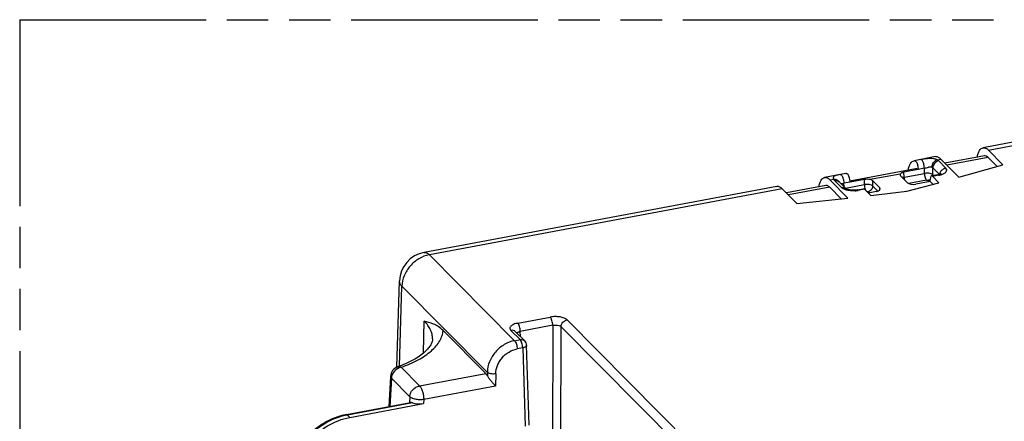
# Model space of a CAD drawing. Header units: millimetres. Extents: x 0 to 210, y 0 to 297.
# Tile 15 of 19: x 50 to 96, y 239 to 258. Entities that reach past the tile are written whole.
import ezdxf

# ---------------------------------------------------------------- set-up
doc = ezdxf.new("R2010")
doc.units = ezdxf.units.MM
doc.header["$LTSCALE"] = 19.36
doc.linetypes.add('PHANTOM', pattern=[0.8, 0.45, -0.05, 0.1, -0.05, 0.1, -0.05])
doc.layers.get('0').update_dxf_attribs({"linetype": 'CONTINUOUS'})
doc.layers.add('DEFAULT_3', color=7, linetype='PHANTOM')

msp = doc.modelspace()

# ---------------------------------------------------------------- linework, layer by layer
at = {"color": 7, "linetype": 'Continuous'}
for p, q in [((111.52919, 254.76439), (95.13466, 251.69343)), ((92.91581, 251.2778), (91.91064, 251.08951)), ((94.00664, 250.31444), (93.16121, 251.16632)), ((95.19682, 251.31417), (93.35657, 250.96946)), ((95.37567, 251.23519), (95.78856, 250.81915)), ((96.06522, 250.89752), (95.38507, 251.58285)), ((91.97279, 250.71026), (88.91832, 250.1381)), ((91.91066, 251.08937), (91.93995, 251.09253)), ((94.00664, 250.31444), (96.06522, 250.89752)), ((88.72917, 250.49369), (87.72649, 250.30587)), ((88.7292, 250.49358), (88.75747, 250.49649)), ((91.60535, 250.05997), (91.27934, 250.38846)), ((92.10136, 250.67429), (91.43917, 250.55025)), ((92.10136, 250.67429), (92.10139, 250.68334)), ((93.01735, 250.43139), (92.72808, 250.3772)), ((93.07314, 250.05988), (92.78174, 250.35351)), ((85.50515, 249.88978), (69.01854, 246.80156)), ((86.43082, 249.09283), (85.75055, 249.7783)), ((87.7943, 249.92756), (85.94601, 249.58134)), ((87.97132, 249.84831), (88.50557, 249.30998)), ((88.81991, 249.34288), (87.97441, 250.19483)), ((88.40822, 250.10447), (88.73566, 249.77453)), ((88.92786, 250.07983), (88.92753, 250.08891)), ((89.59003, 250.2039), (88.92783, 250.07986)), ((89.25354, 249.72636), (89.54281, 249.78055)), ((90.30908, 249.81715), (89.98307, 250.14565)), ((91.57658, 249.66411), (93.07314, 250.05988)), ((92.66084, 250.1182), (91.99838, 249.99411)), ((92.66084, 250.1182), (92.66235, 250.20389)), ((92.66084, 250.1182), (92.7924, 249.98564)), ((86.43082, 249.09283), (88.81991, 249.34288)), ((89.8868, 249.46303), (89.5954, 249.75665)), ((90.1495, 249.64778), (89.77337, 249.57733)), ((89.8868, 249.46303), (91.57658, 249.66411)), ((67.75448, 241.43717), (67.87694, 245.46801)), ((71.90234, 241.14536), (69.90676, 243.15615)), ((73.72351, 242.66461), (73.29415, 243.09724)), ((73.93369, 238.72237), (73.81041, 242.46316)), ((67.45364, 241.0049), (67.38197, 239.59325)), ((65.39568, 239.22119), (68.39315, 239.78266)), ((65.54961, 239.0907), (68.9995, 239.73692))]:
    msp.add_line(p, q, dxfattribs=at)
at = {"color": 9, "linetype": 'Continuous'}
for p, q in [((95.38507, 251.58285), (109.00414, 254.13393)), ((92.98385, 251.13307), (93.16123, 251.16629)), ((95.37567, 251.23519), (93.45071, 250.87461)), ((92.39486, 250.73831), (92.10139, 250.68334)), ((92.39426, 250.49541), (92.39486, 250.73831)), ((92.78729, 250.42955), (92.7881, 250.75803)), ((93.09358, 250.45022), (92.7881, 250.75803)), ((93.06233, 251.07613), (93.38961, 250.74635)), ((88.72917, 250.49369), (88.75747, 250.49649)), ((91.26203, 250.46464), (89.86728, 250.20345)), ((91.44682, 250.31794), (91.43917, 250.55025)), ((91.44682, 250.31794), (92.39426, 250.49541)), ((93.07046, 250.40759), (92.78174, 250.35351)), ((92.78729, 250.42955), (92.82182, 250.39476)), ((85.75057, 249.77827), (69.26645, 246.69052)), ((87.97132, 249.84831), (86.04008, 249.48656)), ((87.97441, 250.19483), (88.15185, 250.22807)), ((88.52061, 249.83429), (88.19331, 250.16408)), ((88.92753, 250.08892), (88.63406, 250.03395)), ((88.63941, 249.87151), (88.63406, 250.03395)), ((88.70589, 249.80452), (89.58945, 249.97003)), ((89.58945, 249.97003), (89.59003, 250.2039)), ((89.98248, 249.90417), (89.98307, 250.14565)), ((89.98248, 249.90417), (90.21868, 249.66617)), ((90.3073, 249.71595), (90.30908, 249.81715)), ((92.49326, 250.17545), (91.66778, 250.02082)), ((92.61348, 250.10933), (92.55876, 250.16447)), ((89.5954, 249.75665), (89.3067, 249.70258)), ((89.80868, 249.58394), (89.75395, 249.63908)), ((69.26645, 246.69052), (73.25055, 242.67605)), ((67.87349, 241.48524), (67.98687, 245.21713)), ((67.87694, 245.46789), (67.87694, 245.46801)), ((71.97824, 241.19532), (67.98687, 245.21713)), ((68.99975, 242.10128), (69.02778, 243.59128)), ((73.39827, 243.49574), (74.9132, 243.77951)), ((75.03203, 243.39556), (73.51706, 243.11178)), ((75.03203, 243.39556), (75.01881, 238.03397)), ((75.69929, 243.64779), (87.35024, 231.908)), ((73.50846, 242.72436), (73.07912, 243.15698)), ((73.52521, 242.86442), (73.51706, 243.11178)), ((75.41103, 237.64272), (75.42506, 243.3297)), ((87.07601, 231.58989), (75.42506, 243.3297)), ((73.25055, 242.67605), (73.50846, 242.72436)), ((73.62726, 242.3404), (73.36928, 242.29207)), ((73.62726, 242.3404), (73.74777, 238.68358)), ((67.94949, 241.43148), (68.80857, 240.56584)), ((68.80857, 240.56584), (71.90234, 241.14536)), ((71.97824, 241.19532), (71.97644, 241.03518)), ((72.37123, 241.12702), (72.3648, 240.55496)), ((67.49287, 240.91715), (67.42602, 239.6015)), ((68.35196, 240.05151), (67.49287, 240.91715)), ((72.3648, 240.55496), (69.00657, 239.92591)), ((68.47484, 239.76984), (65.43995, 239.20136)), ((68.35196, 240.05151), (68.34197, 239.78458)), ((69.00657, 239.92591), (68.9995, 239.73692)), ((65.43995, 239.20136), (65.54975, 239.09073))]:
    msp.add_line(p, q, dxfattribs=at)
at = {"color": 7, "linetype": 'Continuous'}
for points in [[(93.17325, 250.48053), (93.17839, 250.48613), (93.17861, 250.48652), (93.16866, 250.48019), (93.14631, 250.469), (93.11162, 250.45554), (93.06589, 250.44205), (93.01735, 250.43139)], [(89.25358, 249.72638), (89.20643, 249.71885), (89.14195, 249.71233), (89.0755, 249.70976), (89.00964, 249.7112), (88.94684, 249.71639), (88.88933, 249.72479), (88.83897, 249.73556), (88.79752, 249.74759), (88.76608, 249.75944), (88.7452, 249.76945), (88.73777, 249.77378)]]:
    msp.add_lwpolyline(points, dxfattribs=at)
at = {"color": 9, "linetype": 'Continuous'}
for centre, radius, start, end in [((92.76567, 250.76894), 0.42449, 59.071066, 67.213693), ((91.55298, 249.78866), 0.53982, 101.341346, 105.90342), ((92.87153, 251.47203), 1.08287, 280.585691, 284.431501), ((89.06816, 251.01533), 1.33442, 273.758889, 277.047557), ((89.08194, 250.90774), 1.22594, 277.025364, 280.564163), ((65.98682, 236.28208), 2.97006, 100.610161, 101.348509)]:
    msp.add_arc(centre, radius, start, end, dxfattribs=at)
at = {"color": 7, "linetype": 'Continuous'}
for centre, radius, start, end in [((69.27633, 245.42547), 1.40004, 100.610582, 178.263367), ((73.51058, 242.45328), 0.3, 1.887294, 44.782596), ((67.953, 240.97969), 0.5, 109.762941, 177.100627)]:
    msp.add_arc(centre, radius, start, end, dxfattribs=at)
for centre, major_axis, ratio, start_param, end_param in [((95.36663, 250.32859), (-0.16773, 0.98596), 0.35625784, -0.46874195, 0.00593718), ((92.1426, 249.72467), (-0.16773, 0.98596), 0.35625784, -0.33935957, 0.00593713), ((91.55576, 250.4402), (0.30007, 0.0023), 0.4282444, 2.93237037, 3.53797162), ((92.77903, 250.08153), (-0.05032, 0.29579), 0.35625784, -0.46874195, 1.08460108), ((89.60233, 249.48648), (-0.06009, 0.29396), 0.34130913, -0.48029997, -0.00562087), ((90.03266, 249.76542), (0.30007, 0.0023), 0.4282444, 5.10907253, 6.67956427), ((91.8817, 250.11177), (0.3, 0.00237), 0.42843026, -2.74521896, -1.17472722), ((71.89379, 240.6913), (-0.07973, 0.49374), 0.35988698, -0.86001703, -0.46565438), ((68.80532, 239.93309), (0.50041, 0.00429), 0.42824949, -2.29584473, -1.17596763)]:
    msp.add_ellipse(centre, major_axis=major_axis, ratio=ratio, start_param=start_param, end_param=end_param, dxfattribs=at)
for points, knots in [([(94.86265, 251.25256), (94.87386, 251.31157), (94.9002, 251.41827), (94.95993, 251.55552), (95.03569, 251.65291), (95.10269, 251.68741), (95.13467, 251.69341)], [0, 0, 0, 0, 0.33126124, 0.60366099, 0.82057145, 1, 1, 1, 1]), ([(95.13467, 251.69341), (95.15423, 251.69708), (95.19665, 251.6976), (95.26064, 251.67765), (95.32502, 251.63855), (95.36498, 251.6031), (95.38504, 251.58288)], [0, 0, 0, 0, 0.21021653, 0.43847723, 0.69918417, 1, 1, 1, 1]), ([(92.91581, 251.27779), (92.93467, 251.28133), (92.97592, 251.28148), (93.03825, 251.26111), (93.10158, 251.22184), (93.14119, 251.18649), (93.16121, 251.16632)], [0, 0, 0, 0, 0.20586722, 0.43274771, 0.6950613, 1, 1, 1, 1]), ([(91.63868, 250.64891), (91.64988, 250.70788), (91.67624, 250.8145), (91.73595, 250.95166), (91.81168, 251.04901), (91.87866, 251.08349), (91.91064, 251.0895)], [0, 0, 0, 0, 0.33120397, 0.60357422, 0.82048283, 1, 1, 1, 1]), ([(91.93995, 251.09253), (91.95335, 251.0928), (91.98534, 251.07574), (92.00472, 251.04879), (92.0152, 251.0321)], [0, 0, 0, 0, 0.40473536, 1, 1, 1, 1]), ([(92.0152, 251.0321), (92.02911, 251.00997), (92.05346, 250.95811), (92.08894, 250.84248), (92.10154, 250.74731), (92.10139, 250.68332)], [0, 0, 0, 0, 0.21623282, 0.47058349, 1, 1, 1, 1]), ([(87.46702, 249.86724), (87.47697, 249.92594), (87.5009, 250.03199), (87.55707, 250.1686), (87.62975, 250.26568), (87.69525, 250.3), (87.72649, 250.30586)], [0, 0, 0, 0, 0.33328624, 0.60611756, 0.82205144, 1, 1, 1, 1]), ([(87.72649, 250.30586), (87.74571, 250.30947), (87.78754, 250.3098), (87.85072, 250.28964), (87.91457, 250.25044), (87.95436, 250.21503), (87.97441, 250.19483)], [0, 0, 0, 0, 0.20805326, 0.43562469, 0.69713738, 1, 1, 1, 1]), ([(88.89775, 250.27876), (88.88957, 250.30847), (88.87158, 250.36273), (88.83712, 250.4318), (88.80194, 250.47918), (88.77061, 250.49667), (88.75747, 250.49649)], [0, 0, 0, 0, 0.34297621, 0.63481538, 0.85377182, 1, 1, 1, 1]), ([(88.92753, 250.08891), (88.92703, 250.10427), (88.92264, 250.16828), (88.91071, 250.23174), (88.89775, 250.27876)], [0, 0, 0, 0, 0.23954785, 1, 1, 1, 1]), ([(91.43917, 250.55025), (91.41808, 250.5463), (91.37874, 250.53722), (91.31644, 250.51563), (91.27381, 250.48886), (91.26203, 250.46464)], [0, 0, 0, 0, 0.32038879, 0.59782503, 1, 1, 1, 1]), ([(85.50515, 249.88977), (85.524, 249.89331), (85.56526, 249.89345), (85.62759, 249.87309), (85.69092, 249.83382), (85.73053, 249.79847), (85.75055, 249.7783)], [0, 0, 0, 0, 0.20586717, 0.43274769, 0.6950613, 1, 1, 1, 1]), ([(87.97128, 249.84834), (87.95698, 249.86275), (87.92858, 249.888), (87.88299, 249.91597), (87.83789, 249.93037), (87.80802, 249.93012), (87.7943, 249.92755)], [0, 0, 0, 0, 0.30268194, 0.56425121, 0.79191953, 1, 1, 1, 1]), ([(89.86723, 250.20344), (89.82323, 250.2151), (89.72927, 250.22209), (89.63662, 250.21257), (89.59006, 250.20385)], [0, 0, 0, 0, 0.49004814, 1, 1, 1, 1]), ([(89.98307, 250.14565), (89.97676, 250.15201), (89.94287, 250.17962), (89.90061, 250.19462), (89.86728, 250.20345)], [0, 0, 0, 0, 0.2062769, 1, 1, 1, 1]), ([(69.90676, 243.15615), (69.83917, 243.22425), (69.69858, 243.33822), (69.40339, 243.49177), (69.17481, 243.55341), (69.02778, 243.59128)], [0, 0, 0, 0, 0.28978861, 0.54143702, 1, 1, 1, 1]), ([(69.4124, 242.76096), (69.41147, 242.71744), (69.39638, 242.62083), (69.33059, 242.46966), (69.21361, 242.30268), (69.03808, 242.12506), (68.80325, 241.94361), (68.3909, 241.69273), (68.03685, 241.54111), (67.78394, 241.45024)], [0, 0, 0, 0, 0.05977763, 0.13257418, 0.22446759, 0.33821601, 0.47417943, 0.6309756, 1, 1, 1, 1]), ([(71.97644, 241.03518), (71.99849, 240.99073), (72.05918, 240.90509), (72.15923, 240.78394), (72.26346, 240.6669), (72.33205, 240.59132), (72.3648, 240.55496)], [0, 0, 0, 0, 0.24057122, 0.50505433, 0.76277679, 1, 1, 1, 1]), ([(68.47484, 239.76984), (68.4673, 239.77263), (68.44117, 239.78127), (68.4125, 239.78629), (68.39317, 239.78266)], [0, 0, 0, 0, 0.28992144, 1, 1, 1, 1]), ([(65.39568, 239.22117), (65.03168, 239.15299), (64.315, 238.87505), (63.58036, 238.25925), (63.129, 237.64514), (62.87383, 237.1414), (62.71246, 236.613), (62.67125, 236.25068), (62.6688, 236.07221)], [0, 0, 0, 0, 0.24826422, 0.50366571, 0.63142034, 0.75728386, 0.88034207, 1, 1, 1, 1]), ([(62.82747, 235.88939), (62.82791, 236.06942), (62.86526, 236.4358), (63.02217, 236.9719), (63.27466, 237.48484), (63.72496, 238.11101), (64.46145, 238.73894), (65.18357, 239.02214), (65.54961, 239.0907)], [0, 0, 0, 0, 0.11950598, 0.242744, 0.36898712, 0.49712448, 0.75279116, 1, 1, 1, 1])]:
    msp.add_open_spline(points, degree=3, knots=knots, dxfattribs=at)
at = {"color": 9, "linetype": 'Continuous'}
for points, knots in [([(92.22909, 251.14669), (92.33109, 251.16585), (92.52359, 251.19936), (92.72204, 251.20731), (92.81294, 251.19279)], [0, 0, 0, 0, 0.52993525, 1, 1, 1, 1]), ([(92.81294, 251.19279), (92.82343, 251.19111), (92.86332, 251.18375), (92.90247, 251.17191), (92.93008, 251.1603)], [0, 0, 0, 0, 0.26182137, 1, 1, 1, 1]), ([(92.39486, 250.73831), (92.39418, 250.78292), (92.38639, 250.85306), (92.36443, 250.94548), (92.34188, 251.01375), (92.31405, 251.0717), (92.28261, 251.11974), (92.24914, 251.14702), (92.22908, 251.14667)], [0, 0, 0, 0, 0.29020848, 0.45609442, 0.6171502, 0.75794141, 0.86951425, 1, 1, 1, 1]), ([(92.39486, 250.73831), (92.42746, 250.74543), (92.4918, 250.76189), (92.5699, 250.7859), (92.6313, 250.79922), (92.68548, 250.80582), (92.72693, 250.79981), (92.74886, 250.78756)], [0, 0, 0, 0, 0.27542864, 0.54768277, 0.67449123, 0.79268509, 1, 1, 1, 1]), ([(92.74886, 250.78756), (92.74966, 250.86192), (92.79979, 251.00684), (92.91675, 251.11036), (92.98385, 251.13306)], [0, 0, 0, 0, 0.51213224, 1, 1, 1, 1]), ([(92.74886, 250.78756), (92.75274, 250.78537), (92.76677, 250.77691), (92.77985, 250.76667), (92.78809, 250.75803)], [0, 0, 0, 0, 0.27148509, 1, 1, 1, 1]), ([(93.06233, 251.07613), (92.98886, 251.06237), (92.85171, 250.97984), (92.78883, 250.83123), (92.78809, 250.75803)], [0, 0, 0, 0, 0.50519156, 1, 1, 1, 1]), ([(93.06233, 251.07613), (93.05712, 251.08138), (93.03322, 251.10329), (93.00578, 251.1211), (92.98385, 251.13307)], [0, 0, 0, 0, 0.22839277, 1, 1, 1, 1]), ([(93.14618, 250.55553), (93.17018, 250.60533), (93.24012, 250.69056), (93.3399, 250.73703), (93.38963, 250.74635)], [0, 0, 0, 0, 0.52216174, 1, 1, 1, 1]), ([(93.20588, 250.44251), (93.25207, 250.45823), (93.31609, 250.48602), (93.38456, 250.53853), (93.41845, 250.57865), (93.43697, 250.62175), (93.43848, 250.68324), (93.41146, 250.72432), (93.38961, 250.74635)], [0, 0, 0, 0, 0.33468027, 0.47158628, 0.58887906, 0.69118986, 0.78719081, 1, 1, 1, 1]), ([(88.46832, 250.44233), (88.43621, 250.43635), (88.37693, 250.4248), (88.29626, 250.40695), (88.23174, 250.38862), (88.18341, 250.36794), (88.14998, 250.342), (88.13318, 250.30761), (88.13623, 250.26777), (88.1459, 250.24203), (88.15185, 250.22807)], [0, 0, 0, 0, 0.21566888, 0.39868003, 0.54539532, 0.65789765, 0.74430201, 0.81894876, 0.89983525, 1, 1, 1, 1]), ([(88.46834, 250.4423), (88.48841, 250.44264), (88.52187, 250.41535), (88.55331, 250.3673), (88.58112, 250.30935), (88.60367, 250.24109), (88.62561, 250.14868), (88.63339, 250.07856), (88.63406, 250.03395)], [0, 0, 0, 0, 0.13052567, 0.24210835, 0.38289852, 0.54394361, 0.70981461, 1, 1, 1, 1]), ([(91.44683, 250.31794), (91.44696, 250.30916), (91.44848, 250.27151), (91.45333, 250.234), (91.45876, 250.20562)], [0, 0, 0, 0, 0.23305733, 1, 1, 1, 1]), ([(92.6659, 250.48722), (92.62236, 250.49804), (92.53122, 250.50885), (92.43975, 250.50328), (92.39426, 250.49541)], [0, 0, 0, 0, 0.4928983, 1, 1, 1, 1]), ([(92.39426, 250.49541), (92.39526, 250.42919), (92.41173, 250.33429), (92.45386, 250.229), (92.47992, 250.18889), (92.49326, 250.17545)], [0, 0, 0, 0, 0.58451296, 0.83285, 1, 1, 1, 1]), ([(92.76561, 250.44674), (92.75904, 250.45108), (92.72778, 250.46901), (92.69318, 250.48045), (92.6659, 250.48722)], [0, 0, 0, 0, 0.21879461, 1, 1, 1, 1]), ([(92.78729, 250.42955), (92.78573, 250.43107), (92.77893, 250.43732), (92.7715, 250.44285), (92.76561, 250.44674)], [0, 0, 0, 0, 0.2352726, 1, 1, 1, 1]), ([(93.01736, 250.43133), (93.02167, 250.43216), (93.04208, 250.43218), (93.05954, 250.41861), (93.07047, 250.40759)], [0, 0, 0, 0, 0.22036069, 1, 1, 1, 1]), ([(93.11733, 250.45798), (93.11828, 250.46597), (93.1237, 250.49955), (93.13491, 250.53215), (93.14618, 250.55553)], [0, 0, 0, 0, 0.23667354, 1, 1, 1, 1]), ([(93.14141, 250.42333), (93.14697, 250.42477), (93.16863, 250.43057), (93.19009, 250.43714), (93.20588, 250.44251)], [0, 0, 0, 0, 0.25607474, 1, 1, 1, 1]), ([(88.15185, 250.22806), (88.20378, 250.23152), (88.286, 250.21702), (88.37414, 250.15796), (88.40757, 250.11573), (88.42029, 250.09311)], [0, 0, 0, 0, 0.49641881, 0.75251586, 1, 1, 1, 1]), ([(88.19331, 250.16408), (88.1884, 250.16903), (88.17123, 250.18789), (88.15764, 250.21043), (88.15185, 250.22807)], [0, 0, 0, 0, 0.27273903, 1, 1, 1, 1]), ([(88.19331, 250.16409), (88.23081, 250.17112), (88.3101, 250.17082), (88.38113, 250.13177), (88.40819, 250.10444)], [0, 0, 0, 0, 0.49801264, 1, 1, 1, 1]), ([(88.48721, 250.02147), (88.48925, 250.02163), (88.49824, 250.02223), (88.50724, 250.02257), (88.5142, 250.02283)], [0, 0, 0, 0, 0.22766724, 1, 1, 1, 1]), ([(88.5142, 250.02283), (88.51795, 250.02297), (88.53458, 250.02358), (88.5512, 250.02437), (88.56405, 250.02533)], [0, 0, 0, 0, 0.22560767, 1, 1, 1, 1]), ([(88.52061, 249.8343), (88.55814, 249.84133), (88.63751, 249.84102), (88.70857, 249.80189), (88.73562, 249.7745)], [0, 0, 0, 0, 0.49802333, 1, 1, 1, 1]), ([(88.59976, 249.77698), (88.59194, 249.78124), (88.56375, 249.79764), (88.53733, 249.81745), (88.52061, 249.83429)], [0, 0, 0, 0, 0.27280315, 1, 1, 1, 1]), ([(88.56405, 250.02533), (88.56948, 250.02573), (88.59291, 250.02774), (88.61624, 250.03091), (88.63406, 250.03395)], [0, 0, 0, 0, 0.23127599, 1, 1, 1, 1]), ([(89.98248, 249.90417), (89.96412, 249.92204), (89.90999, 249.95059), (89.77809, 249.98335), (89.66485, 249.98307), (89.58945, 249.97003)], [0, 0, 0, 0, 0.18850895, 0.43694167, 1, 1, 1, 1]), ([(89.58945, 249.97003), (89.58967, 249.95524), (89.59326, 249.89223), (89.60552, 249.8297), (89.61976, 249.78355)], [0, 0, 0, 0, 0.23444032, 1, 1, 1, 1]), ([(89.61976, 249.78355), (89.62255, 249.77452), (89.6332, 249.74272), (89.64664, 249.71174), (89.65862, 249.69083)], [0, 0, 0, 0, 0.28176219, 1, 1, 1, 1]), ([(89.98247, 249.90417), (89.98183, 249.83991), (89.92632, 249.71585), (89.81195, 249.64995), (89.75395, 249.63908)], [0, 0, 0, 0, 0.52133503, 1, 1, 1, 1]), ([(92.49326, 250.17545), (92.5057, 250.17778), (92.52456, 250.17755), (92.54648, 250.1722), (92.55571, 250.16754), (92.55876, 250.16447)], [0, 0, 0, 0, 0.5592014, 0.80879244, 1, 1, 1, 1]), ([(92.59447, 250.17389), (92.59144, 250.17286), (92.57971, 250.16909), (92.56772, 250.16615), (92.55876, 250.16447)], [0, 0, 0, 0, 0.25976768, 1, 1, 1, 1]), ([(92.66259, 250.20835), (92.65704, 250.20454), (92.63555, 250.1908), (92.61221, 250.17995), (92.59447, 250.17389)], [0, 0, 0, 0, 0.26441653, 1, 1, 1, 1]), ([(88.7112, 249.73059), (88.70097, 249.73384), (88.66285, 249.74679), (88.6257, 249.76286), (88.59976, 249.77698)], [0, 0, 0, 0, 0.26664768, 1, 1, 1, 1]), ([(88.84737, 249.6983), (88.83538, 249.70031), (88.78948, 249.70876), (88.74409, 249.72014), (88.7112, 249.73059)], [0, 0, 0, 0, 0.26052179, 1, 1, 1, 1]), ([(89.15564, 249.68379), (89.12958, 249.68207), (89.02664, 249.67827), (88.92318, 249.68558), (88.84737, 249.6983)], [0, 0, 0, 0, 0.25363651, 1, 1, 1, 1]), ([(89.30666, 249.70258), (89.30258, 249.7067), (89.28823, 249.7198), (89.26729, 249.72895), (89.25359, 249.72633)], [0, 0, 0, 0, 0.29392315, 1, 1, 1, 1]), ([(89.69982, 249.65146), (89.71049, 249.65215), (89.72902, 249.65069), (89.74825, 249.64483), (89.75395, 249.63908)], [0, 0, 0, 0, 0.5689191, 1, 1, 1, 1]), ([(69.26645, 246.69052), (69.09648, 246.65869), (68.76109, 246.52824), (68.41704, 246.23991), (68.20484, 245.95176), (68.04724, 245.64287), (67.99004, 245.38538), (67.98687, 245.21713)], [0, 0, 0, 0, 0.24790152, 0.50420834, 0.6325089, 0.75875574, 1, 1, 1, 1]), ([(69.01854, 246.80156), (69.03775, 246.80516), (69.07959, 246.8055), (69.14276, 246.78533), (69.20662, 246.74613), (69.24641, 246.71072), (69.26645, 246.69052)], [0, 0, 0, 0, 0.20805639, 0.43562859, 0.69713741, 1, 1, 1, 1]), ([(67.98687, 245.21713), (67.95285, 245.25352), (67.89673, 245.33023), (67.87564, 245.42465), (67.87694, 245.46789)], [0, 0, 0, 0, 0.5352084, 1, 1, 1, 1]), ([(75.69929, 243.64779), (75.6629, 243.68447), (75.55492, 243.74336), (75.36435, 243.79162), (75.1425, 243.80741), (74.98865, 243.79364), (74.9132, 243.77951)], [0, 0, 0, 0, 0.18932275, 0.43706468, 0.71867673, 1, 1, 1, 1]), ([(69.41238, 242.76096), (69.4139, 242.83238), (69.39922, 242.97899), (69.32462, 243.19375), (69.19949, 243.4021), (69.0894, 243.52919), (69.02778, 243.59128)], [0, 0, 0, 0, 0.22820116, 0.46540912, 0.72058273, 1, 1, 1, 1]), ([(73.39827, 243.49574), (73.33206, 243.48334), (73.23893, 243.45806), (73.13298, 243.40304), (73.0766, 243.35866), (73.04019, 243.30915), (73.02751, 243.25474), (73.04202, 243.20073), (73.06521, 243.171), (73.07912, 243.15698)], [0, 0, 0, 0, 0.34974475, 0.49494172, 0.61748331, 0.71937315, 0.808251, 0.89746373, 1, 1, 1, 1]), ([(73.51706, 243.11178), (73.51591, 243.18734), (73.4972, 243.29888), (73.44851, 243.4259), (73.41584, 243.47802), (73.39826, 243.49574)], [0, 0, 0, 0, 0.55572846, 0.81640968, 1, 1, 1, 1]), ([(75.03203, 243.39556), (75.03088, 243.47112), (75.01217, 243.58267), (74.96349, 243.70969), (74.93082, 243.76181), (74.91323, 243.77953)], [0, 0, 0, 0, 0.55573288, 0.81641283, 1, 1, 1, 1]), ([(75.03203, 243.39556), (75.0697, 243.40326), (75.14661, 243.41082), (75.25767, 243.40391), (75.35299, 243.37882), (75.40701, 243.34863), (75.42506, 243.3297)], [0, 0, 0, 0, 0.28121693, 0.561854, 0.80875134, 1, 1, 1, 1]), ([(75.42506, 243.3297), (75.42579, 243.4029), (75.48867, 243.55151), (75.62582, 243.63404), (75.69929, 243.6478)], [0, 0, 0, 0, 0.49480996, 1, 1, 1, 1]), ([(67.94949, 241.43148), (68.22445, 241.53027), (68.72118, 241.74392), (69.26535, 242.10156), (69.58467, 242.42009), (69.75575, 242.65757), (69.86751, 242.90306), (69.90112, 243.07321), (69.90674, 243.15617)], [0, 0, 0, 0, 0.31998118, 0.59011185, 0.70672733, 0.81224711, 0.90892713, 1, 1, 1, 1]), ([(73.29412, 243.09721), (73.26707, 243.1246), (73.196, 243.16373), (73.11664, 243.16404), (73.0791, 243.15701)], [0, 0, 0, 0, 0.50197799, 1, 1, 1, 1]), ([(73.35201, 243.03845), (73.35369, 243.04044), (73.36124, 243.0487), (73.36997, 243.05581), (73.37699, 243.06074)], [0, 0, 0, 0, 0.23315172, 1, 1, 1, 1]), ([(73.37699, 243.06074), (73.3812, 243.0637), (73.40029, 243.07589), (73.42112, 243.08516), (73.43753, 243.09115)], [0, 0, 0, 0, 0.22784023, 1, 1, 1, 1]), ([(73.43753, 243.09115), (73.44359, 243.09337), (73.46958, 243.1021), (73.4964, 243.10827), (73.51706, 243.11178)], [0, 0, 0, 0, 0.23564509, 1, 1, 1, 1]), ([(73.25055, 242.67605), (73.08068, 242.64422), (72.74548, 242.51335), (72.40265, 242.22347), (72.19202, 241.93391), (72.03598, 241.62309), (71.98041, 241.36431), (71.97824, 241.19532)], [0, 0, 0, 0, 0.24746474, 0.50338014, 0.63164358, 0.75800687, 1, 1, 1, 1]), ([(73.25055, 242.67605), (73.26897, 242.65748), (73.30125, 242.60504), (73.3497, 242.47805), (73.3682, 242.36766), (73.36934, 242.29209)], [0, 0, 0, 0, 0.19235336, 0.44418498, 1, 1, 1, 1]), ([(73.50846, 242.72436), (73.54742, 242.73166), (73.62717, 242.73078), (73.69739, 242.6909), (73.72351, 242.6646)], [0, 0, 0, 0, 0.51676733, 1, 1, 1, 1]), ([(73.62726, 242.3404), (73.62611, 242.41596), (73.60762, 242.52635), (73.55917, 242.65334), (73.52689, 242.70579), (73.50846, 242.72436)], [0, 0, 0, 0, 0.55573262, 0.80762825, 1, 1, 1, 1]), ([(73.81041, 242.46316), (73.81084, 242.45017), (73.79931, 242.42005), (73.75861, 242.38633), (73.69956, 242.3583), (73.65291, 242.34565), (73.62726, 242.3404)], [0, 0, 0, 0, 0.16668836, 0.38349648, 0.66444881, 1, 1, 1, 1]), ([(72.37123, 241.12702), (72.37272, 241.25996), (72.41602, 241.46357), (72.53828, 241.70819), (72.70341, 241.936), (72.9725, 242.16409), (73.23582, 242.26706), (73.36928, 242.29207)], [0, 0, 0, 0, 0.24220579, 0.36858287, 0.49683734, 0.75263374, 1, 1, 1, 1]), ([(67.94948, 241.43148), (67.82974, 241.40905), (67.60556, 241.27613), (67.49827, 241.03685), (67.49287, 240.91715)], [0, 0, 0, 0, 0.50414258, 1, 1, 1, 1]), ([(67.78394, 241.45024), (67.809, 241.45924), (67.86788, 241.4646), (67.92269, 241.44524), (67.94948, 241.43148)], [0, 0, 0, 0, 0.46925752, 1, 1, 1, 1]), ([(72.37123, 241.12709), (72.29571, 241.1149), (72.18255, 241.11565), (72.05079, 241.149), (71.99666, 241.17752), (71.97824, 241.19532)], [0, 0, 0, 0, 0.56283767, 0.81152759, 1, 1, 1, 1]), ([(67.45363, 241.00487), (67.45287, 240.98983), (67.46034, 240.95648), (67.48061, 240.92988), (67.49287, 240.91715)], [0, 0, 0, 0, 0.45985792, 1, 1, 1, 1]), ([(68.35196, 240.05151), (68.35736, 240.17121), (68.46465, 240.4105), (68.68883, 240.54342), (68.80857, 240.56584)], [0, 0, 0, 0, 0.49585819, 1, 1, 1, 1]), ([(68.80857, 240.56584), (68.83928, 240.5349), (68.89304, 240.44751), (68.95196, 240.2937), (68.99324, 240.11441), (69.00562, 239.98829), (69.00657, 239.92591)], [0, 0, 0, 0, 0.19211848, 0.44368246, 0.72510205, 1, 1, 1, 1]), ([(69.00657, 239.92591), (68.94344, 239.91736), (68.81511, 239.91165), (68.63083, 239.93067), (68.47279, 239.97356), (68.38278, 240.02176), (68.35196, 240.05151)], [0, 0, 0, 0, 0.28034171, 0.56267574, 0.81148531, 1, 1, 1, 1]), ([(65.39568, 239.22119), (65.39911, 239.22183), (65.41608, 239.22191), (65.43073, 239.21065), (65.43995, 239.20136)], [0, 0, 0, 0, 0.21054648, 1, 1, 1, 1]), ([(65.40238, 239.19407), (65.04304, 239.12195), (64.33583, 238.83986), (63.60928, 238.22789), (63.15976, 237.61966), (62.90412, 237.12235), (62.73974, 236.60233), (62.6944, 236.24597), (62.68934, 236.07056)], [0, 0, 0, 0, 0.2481617, 0.50435939, 0.63244945, 0.75842745, 0.88117638, 1, 1, 1, 1])]:
    msp.add_open_spline(points, degree=3, knots=knots, dxfattribs=at)
msp.add_open_spline([(91.40506, 250.30782), (91.39342, 250.30449), (91.38188, 250.30073), (91.37055, 250.29645)], degree=3, dxfattribs=at)
at = {"layer": 'DEFAULT_3', "color": 91, "linetype": 'PHANTOM', "true_color": 0x80ff80}
for q in [(50.12864, 207.68), (150.12864, 257.68)]:
    msp.add_line((50.12864, 257.68), q, dxfattribs=at)

doc.saveas('drawing.dxf')
